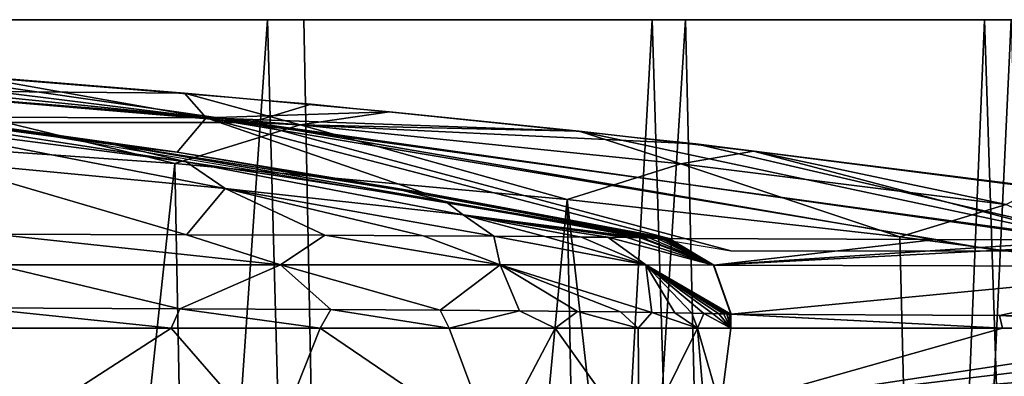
# Model space of a CAD drawing. Header units: millimetres. Extents: x -198 to 325, y 0 to 239.
# Tile 165 of 256: x 10.35 to 16.74, y 75.29 to 77.6. Entities that reach past the tile are written whole.
import ezdxf

# ---------------------------------------------------------------- set-up
doc = ezdxf.new("R2010")
doc.units = ezdxf.units.MM
doc.header["$LTSCALE"] = 65.185185
for name, color, linetype in [('1375', 7, 'CONTINUOUS'), ('1378', 7, 'CONTINUOUS'), ('1379', 7, 'CONTINUOUS'), ('1381', 7, 'CONTINUOUS'), ('1382', 7, 'CONTINUOUS'), ('1385', 7, 'CONTINUOUS'), ('1386', 7, 'CONTINUOUS'), ('1392', 7, 'CONTINUOUS'), ('1398', 7, 'CONTINUOUS'), ('1399', 7, 'CONTINUOUS'), ('1400', 7, 'CONTINUOUS'), ('1405', 7, 'CONTINUOUS'), ('1453', 7, 'CONTINUOUS'), ('1454', 7, 'CONTINUOUS'), ('1455', 7, 'CONTINUOUS'), ('1467', 7, 'CONTINUOUS'), ('1891', 7, 'CONTINUOUS'), ('1892', 7, 'CONTINUOUS'), ('1893', 7, 'CONTINUOUS')]:
    doc.layers.add(name, color=color, linetype=linetype)

msp = doc.modelspace()

# ---------------------------------------------------------------- linework, layer by layer
at = {"layer": '1375', "color": 7, "linetype": 'CONTINUOUS'}
for points in [[(8.5574, 76.8642, -18.9302), (11.3593, 76.6672, -17.4017), (9.0152, 54.8407, -19.5277), (8.5574, 76.8642, -18.9302)], [(9.0152, 54.8407, -19.5277), (11.3593, 76.6672, -17.4017), (11.7945, 54.1348, -18.0139), (9.0152, 54.8407, -19.5277)], [(11.3593, 76.6672, -17.4017), (13.9049, 76.4343, -15.4541), (11.7945, 54.1348, -18.0139), (11.3593, 76.6672, -17.4017)], [(11.7945, 54.1348, -18.0139), (13.9049, 76.4343, -15.4541), (14.3655, 53.2325, -16.079), (11.7945, 54.1348, -18.0139)], [(13.9049, 76.4343, -15.4541), (16.0647, 76.1919, -13.2076), (16.662, 52.143, -13.7424), (13.9049, 76.4343, -15.4541)], [(14.3655, 53.2325, -16.079), (13.9049, 76.4343, -15.4541), (16.662, 52.143, -13.7424), (14.3655, 53.2325, -16.079)], [(16.0647, 76.1919, -13.2076), (17.72, 75.9737, -10.9002), (16.662, 52.143, -13.7424), (16.0647, 76.1919, -13.2076)], [(16.662, 52.143, -13.7424), (17.72, 75.9737, -10.9002), (18.6134, 50.882, -11.0383), (16.662, 52.143, -13.7424)]]:
    msp.add_3dface(points, dxfattribs=at)
at = {"layer": '1378', "color": 7, "linetype": 'CONTINUOUS'}
for points in [[(10.2281, 75.6, 73.9721), (11.3367, 75.6, 72.8226), (10.0638, 75.7302, 74.1229), (10.2281, 75.6, 73.9721)], [(10.0638, 75.7302, 74.1229), (11.3367, 75.6, 72.8226), (11.3932, 75.7248, 72.757), (10.0638, 75.7302, 74.1229)], [(11.3367, 75.6, 72.8226), (12.3031, 75.6, 71.5814), (11.3932, 75.7248, 72.757), (11.3367, 75.6, 72.8226)], [(11.3932, 75.7248, 72.757), (12.3031, 75.6, 71.5814), (12.372, 75.7197, 71.4819), (11.3932, 75.7248, 72.757)], [(12.3031, 75.6, 71.5814), (13.1387, 75.6, 70.2375), (12.372, 75.7197, 71.4819), (12.3031, 75.6, 71.5814)], [(12.372, 75.7197, 71.4819), (13.1387, 75.6, 70.2375), (13.0808, 75.7152, 70.3417), (12.372, 75.7197, 71.4819)], [(13.0808, 75.7152, 70.3417), (13.1387, 75.6, 70.2375), (13.5956, 75.7111, 69.3372), (13.0808, 75.7152, 70.3417)], [(13.1387, 75.6, 70.2375), (13.8273, 75.6, 68.8137), (13.5956, 75.7111, 69.3372), (13.1387, 75.6, 70.2375)], [(13.5956, 75.7111, 69.3372), (13.8273, 75.6, 68.8137), (13.9734, 75.7075, 68.4528), (13.5956, 75.7111, 69.3372)], [(13.8273, 75.6, 68.8137), (14.3663, 75.6, 67.3113), (13.9734, 75.7075, 68.4528), (13.8273, 75.6, 68.8137)], [(13.9734, 75.7075, 68.4528), (14.3663, 75.6, 67.3113), (14.252, 75.7043, 67.6755), (13.9734, 75.7075, 68.4528)], [(14.252, 75.7043, 67.6755), (14.3663, 75.6, 67.3113), (14.4557, 75.7014, 67.0011), (14.252, 75.7043, 67.6755)], [(14.3663, 75.6, 67.3113), (14.7505, 75.6, 65.7215), (14.4557, 75.7014, 67.0011), (14.3663, 75.6, 67.3113)], [(14.4557, 75.7014, 67.0011), (14.7505, 75.6, 65.7215), (14.6047, 75.699, 66.4178), (14.4557, 75.7014, 67.0011)], [(14.6047, 75.699, 66.4178), (14.7505, 75.6, 65.7215), (14.7134, 75.6968, 65.9154), (14.6047, 75.699, 66.4178)], [(14.7134, 75.6968, 65.9154), (14.7505, 75.6, 65.7215), (14.7921, 75.695, 65.4864), (14.7134, 75.6968, 65.9154)], [(14.7505, 75.6, 65.7215), (14.9682, 75.6, 63.9767), (14.7921, 75.695, 65.4864), (14.7505, 75.6, 65.7215)], [(14.7921, 75.695, 65.4864), (14.9682, 75.6, 63.9767), (14.849, 75.6936, 65.1213), (14.7921, 75.695, 65.4864)], [(14.849, 75.6936, 65.1213), (14.9682, 75.6, 63.9767), (14.8902, 75.6924, 64.8103), (14.849, 75.6936, 65.1213)], [(14.8902, 75.6924, 64.8103), (14.9682, 75.6, 63.9767), (14.9199, 75.6914, 64.5474), (14.8902, 75.6924, 64.8103)], [(14.9199, 75.6914, 64.5474), (14.9682, 75.6, 63.9767), (14.9412, 75.6907, 64.326), (14.9199, 75.6914, 64.5474)], [(14.9412, 75.6907, 64.326), (14.9682, 75.6, 63.9767), (14.9567, 75.6903, 64.1382), (14.9412, 75.6907, 64.326)], [(14.9682, 75.6, 63.9767), (14.9682, 75.6901, 63.9767), (14.9567, 75.6903, 64.1382), (14.9682, 75.6, 63.9767)]]:
    msp.add_3dface(points, dxfattribs=at)
at = {"layer": '1379', "color": 7, "linetype": 'CONTINUOUS'}
for points in [[(14.9682, 75.6901, 63.9767), (14.9682, 75.6, 63.9767), (16.7311, 75.6, 36.9598), (14.9682, 75.6901, 63.9767)], [(14.9682, 75.6901, 63.9767), (16.7311, 75.6, 36.9598), (14.9698, 75.6901, 63.9513), (14.9682, 75.6901, 63.9767)], [(14.9698, 75.6901, 63.9513), (16.7311, 75.6, 36.9598), (16.7103, 75.6816, 37.2796), (14.9698, 75.6901, 63.9513)], [(18.3206, 75.6377, 12.6019), (18.3208, 75.675, 12.5983), (16.7103, 75.6816, 37.2796), (18.3206, 75.6377, 12.6019)], [(18.3203, 75.6, 12.6055), (18.3206, 75.6377, 12.6019), (16.7103, 75.6816, 37.2796), (18.3203, 75.6, 12.6055)], [(16.7311, 75.6, 36.9598), (18.3203, 75.6, 12.6055), (16.7103, 75.6816, 37.2796), (16.7311, 75.6, 36.9598)]]:
    msp.add_3dface(points, dxfattribs=at)
at = {"layer": '1381', "color": 7, "linetype": 'CONTINUOUS'}
for points in [[(9.7645, 76.9683, 63.4155), (11.5623, 76.9639, 21.8274), (5.79, 77.4409, 21.8274), (9.7645, 76.9683, 63.4155)], [(5.79, 77.4409, 21.8274), (11.5623, 76.9639, 21.8274), (7.0655, 77.4206, -19.0097), (5.79, 77.4409, 21.8274)], [(7.0655, 77.4206, -19.0097), (11.5623, 76.9639, 21.8274), (8.5753, 77.3346, -18.3861), (7.0655, 77.4206, -19.0097)], [(8.5753, 77.3346, -18.3861), (11.5623, 76.9639, 21.8274), (10.0312, 77.235, -17.643), (8.5753, 77.3346, -18.3861)], [(10.0312, 77.235, -17.643), (11.5623, 76.9639, 21.8274), (11.4235, 77.1239, -16.7857), (10.0312, 77.235, -17.643)], [(11.4235, 77.1239, -16.7857), (11.5623, 76.9639, 21.8274), (12.7524, 77.0027, -15.8105), (11.4235, 77.1239, -16.7857)], [(12.7524, 77.0027, -15.8105), (11.5623, 76.9639, 21.8274), (13.9841, 76.8764, -14.7485), (12.7524, 77.0027, -15.8105)], [(9.7645, 76.9683, 63.4155), (11.3744, 76.7405, 63.5633), (11.5623, 76.9639, 21.8274), (9.7645, 76.9683, 63.4155)], [(11.3744, 76.7405, 63.5633), (12.9757, 76.478, 63.7332), (11.5623, 76.9639, 21.8274), (11.3744, 76.7405, 63.5633)], [(12.9757, 76.478, 63.7332), (14.5674, 76.1807, 63.9248), (11.5623, 76.9639, 21.8274), (12.9757, 76.478, 63.7332)], [(11.5623, 76.9639, 21.8274), (14.5674, 76.1807, 63.9248), (16.2982, 76.1739, 37.2527), (11.5623, 76.9639, 21.8274)], [(11.5623, 76.9639, 21.8274), (17.305, 76.1705, 21.7498), (13.9841, 76.8764, -14.7485), (11.5623, 76.9639, 21.8274)], [(17.305, 76.1705, 21.7498), (11.5623, 76.9639, 21.8274), (16.2982, 76.1739, 37.2527), (17.305, 76.1705, 21.7498)], [(13.9841, 76.8764, -14.7485), (17.305, 76.1705, 21.7498), (15.1138, 76.748, -13.5995), (13.9841, 76.8764, -14.7485)], [(15.1138, 76.748, -13.5995), (17.305, 76.1705, 21.7498), (16.9644, 76.509, -11.2433), (15.1138, 76.748, -13.5995)]]:
    msp.add_3dface(points, dxfattribs=at)
at = {"layer": '1382', "color": 7, "linetype": 'CONTINUOUS'}
for points in [[(8.9652, 77.058, 65.7213), (10.9723, 76.7887, 65.2312), (9.7645, 76.9683, 63.4155), (8.9652, 77.058, 65.7213)], [(10.9723, 76.7887, 65.2312), (8.9652, 77.058, 65.7213), (11.4322, 76.6772, 67.0967), (10.9723, 76.7887, 65.2312)], [(11.4322, 76.6772, 67.0967), (8.9652, 77.058, 65.7213), (9.4884, 76.9312, 68.217), (11.4322, 76.6772, 67.0967)], [(11.4322, 76.6772, 67.0967), (9.4884, 76.9312, 68.217), (11.6871, 76.5059, 69.3001), (11.4322, 76.6772, 67.0967)], [(11.6871, 76.5059, 69.3001), (9.4884, 76.9312, 68.217), (9.7994, 76.6836, 70.931), (11.6871, 76.5059, 69.3001)], [(9.7645, 76.9683, 63.4155), (10.9723, 76.7887, 65.2312), (11.3744, 76.7405, 63.5633), (9.7645, 76.9683, 63.4155)], [(10.9723, 76.7887, 65.2312), (12.8387, 76.4921, 64.6899), (11.3744, 76.7405, 63.5633), (10.9723, 76.7887, 65.2312)], [(12.8387, 76.4921, 64.6899), (10.9723, 76.7887, 65.2312), (13.1168, 76.4213, 65.8392), (12.8387, 76.4921, 64.6899)], [(13.1168, 76.4213, 65.8392), (10.9723, 76.7887, 65.2312), (11.4322, 76.6772, 67.0967), (13.1168, 76.4213, 65.8392)], [(11.3744, 76.7405, 63.5633), (12.8387, 76.4921, 64.6899), (12.9757, 76.478, 63.7332), (11.3744, 76.7405, 63.5633)], [(11.6871, 76.5059, 69.3001), (9.7994, 76.6836, 70.931), (11.4345, 76.205, 72.1328), (11.6871, 76.5059, 69.3001)], [(11.4345, 76.205, 72.1328), (9.7994, 76.6836, 70.931), (10.1871, 76.2086, 73.5155), (11.4345, 76.205, 72.1328)], [(13.1168, 76.4213, 65.8392), (11.4322, 76.6772, 67.0967), (13.23, 76.3346, 67.4487), (13.1168, 76.4213, 65.8392)], [(13.23, 76.3346, 67.4487), (11.4322, 76.6772, 67.0967), (11.6871, 76.5059, 69.3001), (13.23, 76.3346, 67.4487)], [(12.3339, 76.2015, 70.8647), (11.6871, 76.5059, 69.3001), (11.4345, 76.205, 72.1328), (12.3339, 76.2015, 70.8647)], [(13.23, 76.3346, 67.4487), (11.6871, 76.5059, 69.3001), (13.429, 76.1955, 68.7726), (13.23, 76.3346, 67.4487)], [(13.429, 76.1955, 68.7726), (11.6871, 76.5059, 69.3001), (12.9719, 76.1983, 69.7485), (13.429, 76.1955, 68.7726)], [(12.9719, 76.1983, 69.7485), (11.6871, 76.5059, 69.3001), (12.3339, 76.2015, 70.8647), (12.9719, 76.1983, 69.7485)], [(12.8387, 76.4921, 64.6899), (14.5541, 76.1808, 64.115), (12.9757, 76.478, 63.7332), (12.8387, 76.4921, 64.6899)], [(14.5541, 76.1808, 64.115), (12.8387, 76.4921, 64.6899), (14.5383, 76.1813, 64.3089), (14.5541, 76.1808, 64.115)], [(14.5383, 76.1813, 64.3089), (12.8387, 76.4921, 64.6899), (14.5208, 76.1818, 64.4946), (14.5383, 76.1813, 64.3089)], [(14.5208, 76.1818, 64.4946), (12.8387, 76.4921, 64.6899), (13.1168, 76.4213, 65.8392), (14.5208, 76.1818, 64.4946)], [(14.5657, 76.1807, 63.9504), (14.5674, 76.1807, 63.9248), (12.9757, 76.478, 63.7332), (14.5657, 76.1807, 63.9504)], [(14.5541, 76.1808, 64.115), (14.5657, 76.1807, 63.9504), (12.9757, 76.478, 63.7332), (14.5541, 76.1808, 64.115)], [(14.5208, 76.1818, 64.4946), (13.1168, 76.4213, 65.8392), (14.5162, 76.1819, 64.5397), (14.5208, 76.1818, 64.4946)], [(14.5162, 76.1819, 64.5397), (13.1168, 76.4213, 65.8392), (14.4849, 76.1828, 64.8164), (14.5162, 76.1819, 64.5397)], [(14.4849, 76.1828, 64.8164), (13.1168, 76.4213, 65.8392), (14.4409, 76.1838, 65.1461), (14.4849, 76.1828, 64.8164)], [(14.4409, 76.1838, 65.1461), (13.1168, 76.4213, 65.8392), (14.395, 76.1848, 65.4416), (14.4409, 76.1838, 65.1461)], [(14.395, 76.1848, 65.4416), (13.1168, 76.4213, 65.8392), (13.23, 76.3346, 67.4487), (14.395, 76.1848, 65.4416)], [(14.395, 76.1848, 65.4416), (13.23, 76.3346, 67.4487), (14.379, 76.1851, 65.5364), (14.395, 76.1848, 65.4416)], [(14.379, 76.1851, 65.5364), (13.23, 76.3346, 67.4487), (14.2917, 76.1867, 65.9989), (14.379, 76.1851, 65.5364)], [(14.2917, 76.1867, 65.9989), (13.23, 76.3346, 67.4487), (14.1691, 76.1885, 66.5434), (14.2917, 76.1867, 65.9989)], [(14.1691, 76.1885, 66.5434), (13.23, 76.3346, 67.4487), (13.9982, 76.1905, 67.1789), (14.1691, 76.1885, 66.5434)], [(13.9982, 76.1905, 67.1789), (13.23, 76.3346, 67.4487), (13.7598, 76.1929, 67.9189), (13.9982, 76.1905, 67.1789)], [(13.7598, 76.1929, 67.9189), (13.23, 76.3346, 67.4487), (13.429, 76.1955, 68.7726), (13.7598, 76.1929, 67.9189)]]:
    msp.add_3dface(points, dxfattribs=at)
at = {"layer": '1385', "color": 7, "linetype": 'CONTINUOUS'}
for points in [[(11.3367, 75.6, 72.8226), (10.2281, 75.6, 73.9721), (10.1533, 74.8361, 73.8344), (11.3367, 75.6, 72.8226)], [(11.3367, 75.6, 72.8226), (10.1533, 74.8361, 73.8344), (12.0008, 74.8361, 71.7442), (11.3367, 75.6, 72.8226)], [(12.3031, 75.6, 71.5814), (11.3367, 75.6, 72.8226), (12.0008, 74.8361, 71.7442), (12.3031, 75.6, 71.5814)], [(12.3031, 75.6, 71.5814), (12.0008, 74.8361, 71.7442), (13.4246, 74.8361, 69.3445), (12.3031, 75.6, 71.5814)], [(13.1387, 75.6, 70.2375), (12.3031, 75.6, 71.5814), (13.4246, 74.8361, 69.3445), (13.1387, 75.6, 70.2375)], [(13.8273, 75.6, 68.8137), (13.1387, 75.6, 70.2375), (13.4246, 74.8361, 69.3445), (13.8273, 75.6, 68.8137)], [(13.8273, 75.6, 68.8137), (13.4246, 74.8361, 69.3445), (14.3736, 74.8361, 66.7215), (13.8273, 75.6, 68.8137)], [(14.3663, 75.6, 67.3113), (13.8273, 75.6, 68.8137), (14.3736, 74.8361, 66.7215), (14.3663, 75.6, 67.3113)], [(14.7505, 75.6, 65.7215), (14.3663, 75.6, 67.3113), (14.3736, 74.8361, 66.7215), (14.7505, 75.6, 65.7215)], [(14.7505, 75.6, 65.7215), (14.3736, 74.8361, 66.7215), (14.8168, 74.8361, 63.9669), (14.7505, 75.6, 65.7215)], [(14.9682, 75.6, 63.9767), (14.7505, 75.6, 65.7215), (14.9002, 75.0824, 63.9723), (14.9682, 75.6, 63.9767)], [(14.7505, 75.6, 65.7215), (14.8168, 74.8361, 63.9669), (14.9002, 75.0824, 63.9723), (14.7505, 75.6, 65.7215)]]:
    msp.add_3dface(points, dxfattribs=at)
at = {"layer": '1386', "color": 7, "linetype": 'CONTINUOUS'}
for points in [[(16.7311, 75.6, 36.9598), (14.9682, 75.6, 63.9767), (14.9002, 75.0824, 63.9723), (16.7311, 75.6, 36.9598)], [(18.3203, 75.6, 12.6055), (16.7311, 75.6, 36.9598), (14.9002, 75.0824, 63.9723), (18.3203, 75.6, 12.6055)], [(18.3203, 75.6, 12.6055), (14.9002, 75.0824, 63.9723), (18.3067, 75.4923, 12.7698), (18.3203, 75.6, 12.6055)], [(18.3067, 75.4923, 12.7698), (14.9002, 75.0824, 63.9723), (18.2732, 75.3719, 13.1275), (18.3067, 75.4923, 12.7698)], [(18.2732, 75.3719, 13.1275), (14.9002, 75.0824, 63.9723), (18.2163, 75.2416, 13.7033), (18.2732, 75.3719, 13.1275)]]:
    msp.add_3dface(points, dxfattribs=at)
at = {"layer": '1392', "color": 7, "linetype": 'CONTINUOUS'}
for points in [[(10.0312, 77.235, -17.643), (11.4235, 77.1239, -16.7857), (9.405, 77.1398, -18.3664), (10.0312, 77.235, -17.643)], [(11.3593, 76.6672, -17.4017), (8.5574, 76.8642, -18.9302), (9.405, 77.1398, -18.3664), (11.3593, 76.6672, -17.4017)], [(12.1734, 76.9178, -16.6785), (11.3593, 76.6672, -17.4017), (9.405, 77.1398, -18.3664), (12.1734, 76.9178, -16.6785)], [(11.4235, 77.1239, -16.7857), (12.1734, 76.9178, -16.6785), (9.405, 77.1398, -18.3664), (11.4235, 77.1239, -16.7857)], [(11.4235, 77.1239, -16.7857), (12.7524, 77.0027, -15.8105), (12.1734, 76.9178, -16.6785), (11.4235, 77.1239, -16.7857)], [(12.7524, 77.0027, -15.8105), (13.9841, 76.8764, -14.7485), (12.1734, 76.9178, -16.6785), (12.7524, 77.0027, -15.8105)], [(13.9049, 76.4343, -15.4541), (11.3593, 76.6672, -17.4017), (12.1734, 76.9178, -16.6785), (13.9049, 76.4343, -15.4541)], [(14.6426, 76.6643, -14.5815), (13.9049, 76.4343, -15.4541), (12.1734, 76.9178, -16.6785), (14.6426, 76.6643, -14.5815)], [(13.9841, 76.8764, -14.7485), (14.6426, 76.6643, -14.5815), (12.1734, 76.9178, -16.6785), (13.9841, 76.8764, -14.7485)], [(13.9841, 76.8764, -14.7485), (15.1138, 76.748, -13.5995), (14.6426, 76.6643, -14.5815), (13.9841, 76.8764, -14.7485)], [(15.1138, 76.748, -13.5995), (16.7532, 76.4008, -12.126), (14.6426, 76.6643, -14.5815), (15.1138, 76.748, -13.5995)], [(15.1138, 76.748, -13.5995), (16.9644, 76.509, -11.2433), (16.7532, 76.4008, -12.126), (15.1138, 76.748, -13.5995)], [(16.0647, 76.1919, -13.2076), (13.9049, 76.4343, -15.4541), (14.6426, 76.6643, -14.5815), (16.0647, 76.1919, -13.2076)], [(16.7532, 76.4008, -12.126), (16.0647, 76.1919, -13.2076), (14.6426, 76.6643, -14.5815), (16.7532, 76.4008, -12.126)], [(17.72, 75.9737, -10.9002), (16.0647, 76.1919, -13.2076), (16.7532, 76.4008, -12.126), (17.72, 75.9737, -10.9002)]]:
    msp.add_3dface(points, dxfattribs=at)
at = {"layer": '1398', "color": 7, "linetype": 'CONTINUOUS'}
for points in [[(11.4345, 76.205, 72.1328), (10.1871, 76.2086, 73.5155), (12.0464, 76.0104, 71.7827), (11.4345, 76.205, 72.1328)], [(10.1871, 76.2086, 73.5155), (10.1944, 76.01, 73.8857), (12.0464, 76.0104, 71.7827), (10.1871, 76.2086, 73.5155)], [(12.3339, 76.2015, 70.8647), (11.4345, 76.205, 72.1328), (12.0464, 76.0104, 71.7827), (12.3339, 76.2015, 70.8647)], [(12.3339, 76.2015, 70.8647), (12.0464, 76.0104, 71.7827), (13.4705, 76.0104, 69.3701), (12.3339, 76.2015, 70.8647)], [(12.9719, 76.1983, 69.7485), (12.3339, 76.2015, 70.8647), (13.4705, 76.0104, 69.3701), (12.9719, 76.1983, 69.7485)], [(13.429, 76.1955, 68.7726), (12.9719, 76.1983, 69.7485), (13.4705, 76.0104, 69.3701), (13.429, 76.1955, 68.7726)], [(13.7598, 76.1929, 67.9189), (13.429, 76.1955, 68.7726), (14.4162, 76.0099, 66.734), (13.7598, 76.1929, 67.9189)], [(13.429, 76.1955, 68.7726), (13.4705, 76.0104, 69.3701), (14.4162, 76.0099, 66.734), (13.429, 76.1955, 68.7726)], [(13.9982, 76.1905, 67.1789), (13.7598, 76.1929, 67.9189), (14.4162, 76.0099, 66.734), (13.9982, 76.1905, 67.1789)], [(14.1691, 76.1885, 66.5434), (13.9982, 76.1905, 67.1789), (14.4162, 76.0099, 66.734), (14.1691, 76.1885, 66.5434)], [(14.2917, 76.1867, 65.9989), (14.1691, 76.1885, 66.5434), (14.8546, 76.0076, 63.9693), (14.2917, 76.1867, 65.9989)], [(14.8546, 76.0076, 63.9693), (14.1691, 76.1885, 66.5434), (14.4162, 76.0099, 66.734), (14.8546, 76.0076, 63.9693)], [(14.379, 76.1851, 65.5364), (14.2917, 76.1867, 65.9989), (14.8546, 76.0076, 63.9693), (14.379, 76.1851, 65.5364)], [(14.395, 76.1848, 65.4416), (14.379, 76.1851, 65.5364), (14.8546, 76.0076, 63.9693), (14.395, 76.1848, 65.4416)], [(14.4409, 76.1838, 65.1461), (14.395, 76.1848, 65.4416), (14.8546, 76.0076, 63.9693), (14.4409, 76.1838, 65.1461)], [(14.4849, 76.1828, 64.8164), (14.4409, 76.1838, 65.1461), (14.8546, 76.0076, 63.9693), (14.4849, 76.1828, 64.8164)], [(14.5162, 76.1819, 64.5397), (14.4849, 76.1828, 64.8164), (14.8546, 76.0076, 63.9693), (14.5162, 76.1819, 64.5397)], [(14.5208, 76.1818, 64.4946), (14.5162, 76.1819, 64.5397), (14.8546, 76.0076, 63.9693), (14.5208, 76.1818, 64.4946)], [(14.5383, 76.1813, 64.3089), (14.5208, 76.1818, 64.4946), (14.8546, 76.0076, 63.9693), (14.5383, 76.1813, 64.3089)], [(14.5541, 76.1808, 64.115), (14.5383, 76.1813, 64.3089), (14.8546, 76.0076, 63.9693), (14.5541, 76.1808, 64.115)], [(14.5657, 76.1807, 63.9504), (14.5541, 76.1808, 64.115), (14.8546, 76.0076, 63.9693), (14.5657, 76.1807, 63.9504)], [(10.0638, 75.7302, 74.1229), (11.3932, 75.7248, 72.757), (10.1944, 76.01, 73.8857), (10.0638, 75.7302, 74.1229)], [(10.1944, 76.01, 73.8857), (11.3932, 75.7248, 72.757), (12.0464, 76.0104, 71.7827), (10.1944, 76.01, 73.8857)], [(11.3932, 75.7248, 72.757), (12.372, 75.7197, 71.4819), (12.0464, 76.0104, 71.7827), (11.3932, 75.7248, 72.757)], [(12.372, 75.7197, 71.4819), (13.0808, 75.7152, 70.3417), (12.0464, 76.0104, 71.7827), (12.372, 75.7197, 71.4819)], [(12.0464, 76.0104, 71.7827), (13.0808, 75.7152, 70.3417), (13.4705, 76.0104, 69.3701), (12.0464, 76.0104, 71.7827)], [(13.0808, 75.7152, 70.3417), (13.5956, 75.7111, 69.3372), (13.4705, 76.0104, 69.3701), (13.0808, 75.7152, 70.3417)], [(13.5956, 75.7111, 69.3372), (13.9734, 75.7075, 68.4528), (13.4705, 76.0104, 69.3701), (13.5956, 75.7111, 69.3372)], [(13.9734, 75.7075, 68.4528), (14.252, 75.7043, 67.6755), (13.4705, 76.0104, 69.3701), (13.9734, 75.7075, 68.4528)], [(14.252, 75.7043, 67.6755), (14.4557, 75.7014, 67.0011), (13.4705, 76.0104, 69.3701), (14.252, 75.7043, 67.6755)], [(13.4705, 76.0104, 69.3701), (14.4557, 75.7014, 67.0011), (14.4162, 76.0099, 66.734), (13.4705, 76.0104, 69.3701)], [(14.9567, 75.6903, 64.1382), (14.9682, 75.6901, 63.9767), (14.4162, 76.0099, 66.734), (14.9567, 75.6903, 64.1382)], [(14.9682, 75.6901, 63.9767), (14.8546, 76.0076, 63.9693), (14.4162, 76.0099, 66.734), (14.9682, 75.6901, 63.9767)], [(14.4557, 75.7014, 67.0011), (14.6047, 75.699, 66.4178), (14.4162, 76.0099, 66.734), (14.4557, 75.7014, 67.0011)], [(14.6047, 75.699, 66.4178), (14.7134, 75.6968, 65.9154), (14.4162, 76.0099, 66.734), (14.6047, 75.699, 66.4178)], [(14.7134, 75.6968, 65.9154), (14.7921, 75.695, 65.4864), (14.4162, 76.0099, 66.734), (14.7134, 75.6968, 65.9154)], [(14.7921, 75.695, 65.4864), (14.849, 75.6936, 65.1213), (14.4162, 76.0099, 66.734), (14.7921, 75.695, 65.4864)], [(14.849, 75.6936, 65.1213), (14.8902, 75.6924, 64.8103), (14.4162, 76.0099, 66.734), (14.849, 75.6936, 65.1213)], [(14.8902, 75.6924, 64.8103), (14.9199, 75.6914, 64.5474), (14.4162, 76.0099, 66.734), (14.8902, 75.6924, 64.8103)], [(14.9199, 75.6914, 64.5474), (14.9412, 75.6907, 64.326), (14.4162, 76.0099, 66.734), (14.9199, 75.6914, 64.5474)], [(14.9412, 75.6907, 64.326), (14.9567, 75.6903, 64.1382), (14.4162, 76.0099, 66.734), (14.9412, 75.6907, 64.326)]]:
    msp.add_3dface(points, dxfattribs=at)
at = {"layer": '1399', "color": 7, "linetype": 'CONTINUOUS'}
for points in [[(14.5674, 76.1807, 63.9248), (14.5657, 76.1807, 63.9504), (14.8546, 76.0076, 63.9693), (14.5674, 76.1807, 63.9248)], [(14.8563, 76.0076, 63.9438), (14.5674, 76.1807, 63.9248), (14.8546, 76.0076, 63.9693), (14.8563, 76.0076, 63.9438)], [(14.9682, 75.6901, 63.9767), (14.8563, 76.0076, 63.9438), (14.8546, 76.0076, 63.9693), (14.9682, 75.6901, 63.9767)], [(14.9682, 75.6901, 63.9767), (14.9698, 75.6901, 63.9513), (14.8563, 76.0076, 63.9438), (14.9682, 75.6901, 63.9767)]]:
    msp.add_3dface(points, dxfattribs=at)
at = {"layer": '1400', "color": 7, "linetype": 'CONTINUOUS'}
for points in [[(16.2982, 76.1739, 37.2527), (14.5674, 76.1807, 63.9248), (14.8563, 76.0076, 63.9438), (16.2982, 76.1739, 37.2527)], [(17.305, 76.1705, 21.7498), (16.2982, 76.1739, 37.2527), (14.8563, 76.0076, 63.9438), (17.305, 76.1705, 21.7498)], [(17.9013, 76.1686, 12.5708), (17.305, 76.1705, 21.7498), (14.8563, 76.0076, 63.9438), (17.9013, 76.1686, 12.5708)], [(18.2017, 75.9992, 12.5904), (17.9013, 76.1686, 12.5708), (14.8563, 76.0076, 63.9438), (18.2017, 75.9992, 12.5904)], [(14.9698, 75.6901, 63.9513), (18.2017, 75.9992, 12.5904), (14.8563, 76.0076, 63.9438), (14.9698, 75.6901, 63.9513)], [(14.9698, 75.6901, 63.9513), (16.7103, 75.6816, 37.2796), (18.2017, 75.9992, 12.5904), (14.9698, 75.6901, 63.9513)], [(16.7103, 75.6816, 37.2796), (18.3208, 75.675, 12.5983), (18.2017, 75.9992, 12.5904), (16.7103, 75.6816, 37.2796)]]:
    msp.add_3dface(points, dxfattribs=at)
at = {"layer": '1405', "color": 7, "linetype": 'CONTINUOUS'}
for points in [[(10.4324, 75.191, -14.552), (7.2614, 75.3977, -11.3897), (9.1162, 75.2894, -15.3882), (10.4324, 75.191, -14.552)], [(10.8577, 75.0563, 14.9723), (8.8237, 75.2375, 16.352), (8.1943, 75.2964, 12.3153), (10.8577, 75.0563, 14.9723)], [(8.5272, 75.3073, -4.2647), (11.5962, 75.0694, -7.2919), (8.5906, 75.3027, -4.1373), (8.5272, 75.3073, -4.2647)], [(8.5906, 75.3027, -4.1373), (11.5962, 75.0694, -7.2919), (8.6521, 75.2982, -4.0089), (8.5906, 75.3027, -4.1373)], [(8.6521, 75.2982, -4.0089), (11.5962, 75.0694, -7.2919), (8.766, 75.2894, -3.6622), (8.6521, 75.2982, -4.0089)], [(11.5962, 75.0694, -7.2919), (8.7942, 75.2868, -3.374), (8.766, 75.2894, -3.6622), (11.5962, 75.0694, -7.2919)]]:
    msp.add_3dface(points, dxfattribs=at)
at = {"layer": '1453', "color": 7, "linetype": 'CONTINUOUS'}
for points in [[(10.8577, 75.0563, 14.9723), (8.1943, 75.2964, 12.3153), (5.4858, 75.3544, 8.9722), (10.8577, 75.0563, 14.9723)], [(5.5158, 75.3287, 8.9411), (10.8577, 75.0563, 14.9723), (5.4858, 75.3544, 8.9722), (5.5158, 75.3287, 8.9411)], [(10.8577, 75.0563, 14.9723), (5.5158, 75.3287, 8.9411), (11.1906, 74.895, 14.6253), (10.8577, 75.0563, 14.9723)], [(5.5158, 75.3287, 8.9411), (5.7504, 74.9649, 8.6905), (11.1906, 74.895, 14.6253), (5.5158, 75.3287, 8.9411)]]:
    msp.add_3dface(points, dxfattribs=at)
at = {"layer": '1454', "color": 7, "linetype": 'CONTINUOUS'}
for points in [[(7.2614, 75.3977, -11.3897), (10.4324, 75.191, -14.552), (4.6715, 75.3762, -8.0995), (7.2614, 75.3977, -11.3897)], [(4.6715, 75.3762, -8.0995), (10.4324, 75.191, -14.552), (10.7738, 75.0297, -14.2003), (4.6715, 75.3762, -8.0995)], [(4.9185, 74.9899, -7.8403), (4.6715, 75.3762, -8.0995), (10.7738, 75.0297, -14.2003), (4.9185, 74.9899, -7.8403)]]:
    msp.add_3dface(points, dxfattribs=at)
at = {"layer": '1455', "color": 7, "linetype": 'CONTINUOUS'}
for points in [[(8.5272, 75.3073, -4.2647), (8.1449, 75.1825, -4.6405), (14.2976, 74.6532, -10.7249), (8.5272, 75.3073, -4.2647)], [(14.6911, 74.7648, -10.3404), (11.5962, 75.0694, -7.2919), (8.5272, 75.3073, -4.2647), (14.6911, 74.7648, -10.3404)], [(14.6911, 74.7648, -10.3404), (8.5272, 75.3073, -4.2647), (14.2976, 74.6532, -10.7249), (14.6911, 74.7648, -10.3404)]]:
    msp.add_3dface(points, dxfattribs=at)
at = {"layer": '1467', "color": 7, "linetype": 'CONTINUOUS'}
for points in [[(10.7045, 75.0421, -14.9521), (9.1162, 75.2894, -15.3882), (8.2664, 75.218, -16.403), (10.7045, 75.0421, -14.9521)], [(10.4324, 75.191, -14.552), (9.1162, 75.2894, -15.3882), (10.5685, 75.1513, -14.7487), (10.4324, 75.191, -14.552)], [(9.1162, 75.2894, -15.3882), (10.7045, 75.0421, -14.9521), (10.6938, 75.054, -14.9356), (9.1162, 75.2894, -15.3882)], [(9.1162, 75.2894, -15.3882), (10.6938, 75.054, -14.9356), (10.5685, 75.1513, -14.7487), (9.1162, 75.2894, -15.3882)]]:
    msp.add_3dface(points, dxfattribs=at)
at = {"layer": '1891', "color": 7, "linetype": 'CONTINUOUS'}
for points in [[(9.4204, 77.6, -18.4884), (12.1967, 77.6, -16.787), (12.7843, 47.6, -17.5961), (9.4204, 77.6, -18.4884)], [(9.8742, 47.6, -19.3794), (9.4204, 77.6, -18.4884), (12.7843, 47.6, -17.5961), (9.8742, 47.6, -19.3794)], [(12.1967, 77.6, -16.787), (14.6725, 77.6, -14.6725), (12.7843, 47.6, -17.5961), (12.1967, 77.6, -16.787)], [(12.7843, 47.6, -17.5961), (14.6725, 77.6, -14.6725), (15.3797, 47.6, -15.3795), (12.7843, 47.6, -17.5961)], [(14.6725, 77.6, -14.6725), (16.787, 77.6, -12.1967), (15.3797, 47.6, -15.3795), (14.6725, 77.6, -14.6725)], [(15.3797, 47.6, -15.3795), (16.787, 77.6, -12.1967), (17.5961, 47.6, -12.7843), (15.3797, 47.6, -15.3795)]]:
    msp.add_3dface(points, dxfattribs=at)
at = {"layer": '1892', "color": 7, "linetype": 'CONTINUOUS'}
for points in [[(9.1996, 77.6, 19.4955), (9.8732, 47.6, 19.3799), (11.9617, 77.6, 17.7722), (9.1996, 77.6, 19.4955)], [(9.8732, 47.6, 19.3799), (12.7837, 47.6, 17.5964), (11.9617, 77.6, 17.7722), (9.8732, 47.6, 19.3799)], [(11.9617, 77.6, 17.7722), (12.7837, 47.6, 17.5964), (14.4565, 77.6, 15.6026), (11.9617, 77.6, 17.7722)], [(12.7837, 47.6, 17.5964), (15.3793, 47.6, 15.3798), (14.4565, 77.6, 15.6026), (12.7837, 47.6, 17.5964)], [(14.4565, 77.6, 15.6026), (15.3793, 47.6, 15.3798), (16.6144, 77.6, 13.03), (14.4565, 77.6, 15.6026)], [(15.3793, 47.6, 15.3798), (17.5953, 47.6, 12.7856), (16.6144, 77.6, 13.03), (15.3793, 47.6, 15.3798)], [(16.6144, 77.6, 13.03), (17.5953, 47.6, 12.7856), (17.5473, 77.6, 11.6086), (16.6144, 77.6, 13.03)]]:
    msp.add_3dface(points, dxfattribs=at)
at = {"layer": '1893', "color": 7, "linetype": 'CONTINUOUS'}
for points in [[(5.9363, 77.433, 21.6029), (10.0365, 76.9325, 63.4389), (11.8537, 76.9324, 21.6029), (5.9363, 77.433, 21.6029)], [(5.9363, 77.433, 21.6029), (11.8537, 76.9324, 21.6029), (9.4491, 77.2779, -18.4855), (5.9363, 77.433, 21.6029)], [(9.4491, 77.2779, -18.4855), (11.8537, 76.9324, 21.6029), (12.2448, 77.0528, -16.7743), (9.4491, 77.2779, -18.4855)], [(12.2448, 77.0528, -16.7743), (11.8537, 76.9324, 21.6029), (14.7402, 76.7952, -14.6422), (12.2448, 77.0528, -16.7743)], [(10.0365, 76.9325, 63.4389), (14.9682, 76.1, 63.9767), (11.8537, 76.9324, 21.6029), (10.0365, 76.9325, 63.4389)], [(11.8537, 76.9324, 21.6029), (14.9682, 76.1, 63.9767), (16.7115, 76.1, 37.2605), (11.8537, 76.9324, 21.6029)], [(17.7285, 76.1, 21.6748), (11.8537, 76.9324, 21.6029), (16.7115, 76.1, 37.2605), (17.7285, 76.1, 21.6748)], [(11.8537, 76.9324, 21.6029), (17.7285, 76.1, 21.6748), (14.7402, 76.7952, -14.6422), (11.8537, 76.9324, 21.6029)], [(14.7402, 76.7952, -14.6422), (17.7285, 76.1, 21.6748), (16.8689, 76.5277, -12.1442), (14.7402, 76.7952, -14.6422)]]:
    msp.add_3dface(points, dxfattribs=at)

doc.saveas('drawing.dxf')
